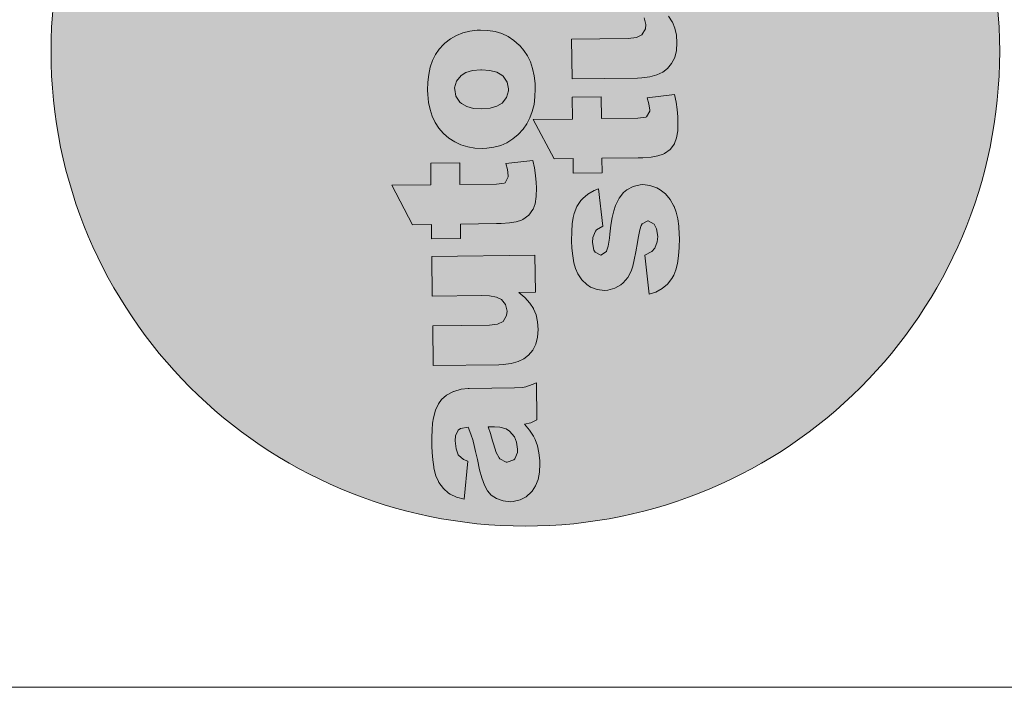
# Model space of a CAD drawing. Header units: millimetres. Extents: x -115268 to 140687, y -37779 to 24471.
# Tile 15 of 256: x -19152 to -17398, y -27905 to -26716. Entities that reach past the tile are written whole.
import ezdxf

# ---------------------------------------------------------------- set-up
doc = ezdxf.new("R2010")
doc.units = ezdxf.units.MM
doc.layers.get('0').update_dxf_attribs({"lineweight": 9})
doc.layers.add('A_RAMKA', color=7, linetype='Continuous', lineweight=9)

msp = doc.modelspace()

# ---------------------------------------------------------------- hatches: boundary and pattern name
at = {"true_color": 0x000000}
h = msp.add_hatch(color=18, dxfattribs=at)
h.dxf.hatch_style = 1
h.paths.add_polyline_path([(-19096.47792, -26773.01652, 1), (-17406.27734, -26773.01652, 1)])
at = {"true_color": 0xffffff}
h = msp.add_hatch(color=7, dxfattribs=at)
h.dxf.hatch_style = 1
h.paths.add_polyline_path([(-18351.58541, -27372.84613), (-18353.45911, -27372.86895), (-18365.875, -27374.55341), (-18378.94526, -27378.46054), (-18379.45419, -27378.6371), (-18391.64373, -27384.91857), (-18400.74647, -27392.86606), (-18406.2763, -27400.42932), (-18411.75841, -27411.91031), (-18415.17574, -27425.06978), (-18416.5926, -27434.62728), (-18417.46733, -27446.73361), (-18417.98065, -27460.53915), (-18417.96429, -27475.8715), (-18417.65704, -27487.11163), (-18416.47529, -27500.21508), (-18414.62257, -27512.45855), (-18414.25285, -27514.83911), (-18410.68017, -27528.42453), (-18405.95247, -27538.92938), (-18405.25453, -27540.28377), (-18397.28422, -27551.26021), (-18388.32716, -27559.32849), (-18385.23621, -27561.33518), (-18374.10211, -27566.31043), (-18360.25716, -27570.06014), (-18354.09277, -27502.69223), (-18361.62698, -27499.54711), (-18370.80366, -27491.6467), (-18374.80281, -27480.79743), (-18376.3439, -27466.1651), (-18375.76835, -27457.46965), (-18371.29166, -27447.36379), (-18366.90025, -27444.2438), (-18353.20005, -27441.67394), (-18348.37531, -27454.58062), (-18344.65304, -27466.4606), (-18344.65096, -27466.63094), (-18342.51358, -27474.27118), (-18339.99403, -27485.314), (-18336.58131, -27499.75318), (-18332.78436, -27517.76527), (-18329.20338, -27532.03204), (-18324.2763, -27544.91951), (-18318.699, -27555.24365), (-18312.13287, -27562.82996), (-18302.68554, -27569.18865), (-18291.05081, -27573.30599), (-18277.57556, -27574.67514), (-18272.81029, -27574.27638), (-18260.74753, -27571.57405), (-18249.91446, -27565.82019), (-18240.31108, -27557.01479), (-18239.13532, -27555.63758), (-18233.11731, -27546.1944), (-18228.82547, -27534.89827), (-18226.25775, -27521.91951), (-18225.58654, -27507.08988), (-18225.82949, -27501.13018), (-18227.18572, -27487.68813), (-18229.89427, -27475.11435), (-18233.78066, -27463.74745), (-18236.92139, -27457.65268), (-18243.86554, -27447.00447), (-18253.19232, -27436.55564), (-18241.63849, -27434.02986), (-18230.80127, -27428.61667), (-18231.60407, -27362.6965), (-18239.05738, -27366.1945), (-18250.25602, -27369.90848), (-18256.20535, -27371.0031), (-18270.5053, -27371.8587)])
h.paths.add_polyline_path([(-18296.57208, -27441.6837), (-18285.28839, -27444.95351), (-18279.44717, -27448.97105), (-18270.97415, -27459.25993), (-18266.94439, -27468.41038), (-18265.08544, -27481.16486), (-18265.52177, -27487.30319), (-18270.1605, -27498.09247), (-18272.01138, -27499.98899), (-18283.54447, -27504.21812), (-18285.59058, -27504.07268), (-18296.73298, -27498.41608), (-18298.11641, -27496.72931), (-18303.17441, -27487.0803), (-18308.30501, -27471.46951), (-18309.73408, -27466.03534), (-18313.63499, -27453.47609), (-18317.70209, -27441.25958), (-18306.45989, -27441.12267)], flags=16)
h.paths.add_polyline_path([(-18291.10334, -27253.66452), (-18300.84821, -27258.42667), (-18315.47639, -27260.30843), (-18416.48585, -27261.53857), (-18415.62496, -27332.22816), (-18298.77422, -27330.8051), (-18290.94082, -27330.53934), (-18276.82365, -27328.6638), (-18264.42851, -27325.27597), (-18253.92781, -27320.2076), (-18245.4919, -27313.46076), (-18238.10082, -27304.85267), (-18232.78074, -27294.0551), (-18229.52338, -27281.74939), (-18228.50112, -27267.76729), (-18229.51254, -27254.66176), (-18232.22109, -27242.08798), (-18236.76984, -27231.10587), (-18243.55226, -27220.93078), (-18252.35766, -27211.3274), (-18263.20502, -27201.91925), (-18233.56649, -27201.5583), (-18234.36722, -27135.80847), (-18417.98982, -27138.04471), (-18417.13308, -27208.39362), (-18328.72851, -27207.31699), (-18315.43397, -27207.83653), (-18302.79589, -27210.40841), (-18293.88239, -27214.89962), (-18286.79488, -27223.33138), (-18283.92014, -27235.56241), (-18284.8488, -27243.23999)])
h.paths.add_polyline_path([(-18420.01447, -26971.79642), (-18419.54357, -27010.46277), (-18489.38148, -27011.31329), (-18452.41135, -27081.39276), (-18418.68475, -27080.98203), (-18418.36944, -27106.87315), (-18366.75752, -27106.2446), (-18367.07284, -27080.35347), (-18302.51536, -27079.56726), (-18294.33921, -27079.46769), (-18279.53239, -27078.26519), (-18267.4634, -27076.07387), (-18258.13017, -27073.06406), (-18255.92824, -27072.01508), (-18245.45659, -27064.562), (-18237.91385, -27054.4188), (-18237.5794, -27053.90364), (-18234.12265, -27043.98057), (-18232.06179, -27031.34871), (-18231.57129, -27015.66947), (-18232.02605, -27006.30512), (-18233.20366, -26993.54234), (-18235.06675, -26980.44718), (-18237.95601, -26967.0238), (-18286.43964, -26972.72511), (-18283.41531, -26983.2507), (-18281.52103, -26995.98198), (-18287.38952, -27006.63864), (-18289.08459, -27007.34073), (-18303.0335, -27009.04386), (-18367.93165, -27009.83422), (-18368.40255, -26971.16786)])
h.paths.add_polyline_path([(-18394.84476, -26758.3675), (-18397.03424, -26760.4385), (-18404.76599, -26769.05074), (-18411.46327, -26778.67256), (-18416.78542, -26789.29979), (-18420.73036, -26801.10279), (-18423.64291, -26813.74502), (-18425.35065, -26827.39475), (-18425.68326, -26842.0499), (-18425.4175, -26849.88329), (-18424.05712, -26863.66602), (-18421.17615, -26876.40805), (-18417.28354, -26888.28596), (-18412.03861, -26899.29559), (-18405.44344, -26909.26661), (-18396.86703, -26919.12191), (-18387.50649, -26927.27686), (-18377.20333, -26933.96585), (-18366.06509, -26939.28177), (-18354.09383, -26943.0543), (-18341.46197, -26945.11516), (-18327.99503, -26945.80296), (-18320.1637, -26945.36687), (-18307.40922, -26943.50792), (-18295.35268, -26940.29458), (-18284.16856, -26935.38825), (-18273.68654, -26928.78685), (-18264.07279, -26920.83314), (-18255.32939, -26911.35677), (-18248.80037, -26901.90737), (-18243.13755, -26891.27598), (-18239.0202, -26879.64125), (-18235.93524, -26867.16728), (-18234.22335, -26853.85822), (-18233.71625, -26839.54167), (-18234.17102, -26830.17732), (-18235.70174, -26816.39667), (-18238.41444, -26803.48222), (-18242.47739, -26791.60639), (-18247.72024, -26780.7671), (-18254.14301, -26770.96434), (-18261.91809, -26762.02986), (-18262.43532, -26761.52508), (-18271.90547, -26753.29269), (-18282.2107, -26746.43336), (-18293.34687, -26741.28778), (-18305.14572, -26737.68351), (-18317.94999, -26735.45439), (-18331.58519, -26734.93899), (-18337.03596, -26735.00538), (-18350.30352, -26736.70021), (-18362.70281, -26739.74736), (-18374.23175, -26744.31717), (-18384.88826, -26750.57997)])
h.paths.add_polyline_path([(-18374.95437, -26852.84632), (-18377.32018, -26840.43874), (-18377.35337, -26837.71336), (-18374.08978, -26825.91866), (-18366.03395, -26815.93958), (-18357.24284, -26810.38094), (-18345.36079, -26806.829), (-18330.00701, -26805.58209), (-18314.52783, -26806.62387), (-18302.39453, -26809.71297), (-18293.3024, -26814.88346), (-18290.72039, -26817.06671), (-18283.78039, -26827.37425), (-18281.41458, -26839.78184), (-18281.37517, -26843.01823), (-18284.80702, -26854.98534), (-18292.86493, -26864.79409), (-18301.99463, -26870.5272), (-18314.0491, -26873.91088), (-18329.02418, -26875.28579), (-18343.68763, -26874.27183), (-18355.82092, -26871.18273), (-18365.25788, -26865.67572), (-18368.01438, -26863.15387)], flags=16)
h.paths.add_polyline_path([(-18425.65693, -26508.48151), (-18424.85412, -26574.40168), (-18397.77064, -26574.07185), (-18406.03415, -26580.98695), (-18414.94788, -26590.4654), (-18421.47276, -26600.25547), (-18424.94195, -26609.15653), (-18427.51797, -26621.45393), (-18428.1954, -26635.77256), (-18427.55578, -26646.32719), (-18424.84722, -26658.90097), (-18420.27742, -26670.4299), (-18413.68017, -26680.57126), (-18405.04926, -26689.83604), (-18400.74728, -26693.36124), (-18391.3041, -26699.37925), (-18380.34449, -26704.01591), (-18368.03879, -26707.27328), (-18354.38491, -26709.32169), (-18339.55735, -26709.82256), (-18325.7684, -26708.97319), (-18312.33465, -26706.93561), (-18300.10984, -26703.54986), (-18289.09191, -26698.98627), (-18279.28501, -26692.90418), (-18272.70413, -26687.71319), (-18263.61591, -26678.57334), (-18256.58417, -26668.43637), (-18251.60477, -26657.64295), (-18248.68393, -26645.68206), (-18247.81542, -26633.06473), (-18248.79779, -26622.34391), (-18251.84494, -26609.94462), (-18256.9299, -26598.08123), (-18257.62577, -26596.89717), (-18264.7278, -26587.27305), (-18275.0683, -26577.51801), (-18236.91296, -26577.05334), (-18237.77592, -26506.19341)])
h.paths.add_polyline_path([(-18374.85914, -26622.85697), (-18377.64319, -26610.09804), (-18374.99582, -26597.64511), (-18367.28274, -26587.49984), (-18362.04795, -26583.68814), (-18350.85554, -26579.46315), (-18336.56595, -26577.75587), (-18329.067, -26578.00527), (-18316.25651, -26580.74541), (-18306.64922, -26586.25034), (-18299.0341, -26596.03857), (-18296.3297, -26608.27167), (-18298.56297, -26620.73527), (-18305.59678, -26630.7019), (-18309.48133, -26633.475), (-18320.50133, -26637.86825), (-18334.96125, -26639.5776), (-18345.52833, -26639.19521), (-18358.33675, -26636.62541), (-18367.59507, -26631.79767)], flags=16)
h.paths.add_polyline_path([(-18304.91148, -26393.20945), (-18318.88321, -26393.03888), (-18334.05767, -26392.03115), (-18346.85986, -26389.97236), (-18357.2898, -26386.86251), (-18365.34332, -26383.04227), (-18365.5178, -26382.70368), (-18373.97423, -26373.7775), (-18377.01723, -26361.71888), (-18376.24023, -26355.5764), (-18371.97744, -26341.89555), (-18422.49219, -26320.70446), (-18426.96888, -26330.81031), (-18430.56485, -26343.29051), (-18431.61614, -26354.8879), (-18431.60577, -26355.73958), (-18429.57234, -26368.83266), (-18424.15915, -26379.66988), (-18420.01299, -26384.38951), (-18410.21047, -26391.93641), (-18396.83503, -26399.09906), (-18426.98457, -26399.46624), (-18426.18176, -26465.38641), (-18242.55916, -26463.15017), (-18243.42005, -26392.46058)])
h.paths.add_polyline_path([(-18366.91341, -26114.23075), (-18368.78711, -26114.25357), (-18381.20507, -26115.76769), (-18394.27533, -26119.67483), (-18394.78427, -26119.85138), (-18406.97381, -26126.13285), (-18416.07654, -26134.08035), (-18421.6043, -26141.81394), (-18427.08848, -26153.12459), (-18430.50581, -26166.28406), (-18431.92267, -26175.84156), (-18432.79533, -26188.11823), (-18433.31072, -26201.75344), (-18433.29436, -26217.08578), (-18432.98711, -26228.32591), (-18431.80536, -26241.42936), (-18429.95264, -26253.67283), (-18429.58085, -26256.22373), (-18426.00817, -26269.80915), (-18421.28047, -26280.314), (-18420.5846, -26281.49805), (-18412.61429, -26292.47449), (-18403.65516, -26300.7131), (-18400.56628, -26302.54946), (-18389.43011, -26307.69505), (-18375.58723, -26311.27442), (-18369.42076, -26244.07684), (-18376.95705, -26240.76139), (-18386.13041, -26233.03997), (-18390.13288, -26222.01171), (-18391.6719, -26207.54972), (-18391.09842, -26198.68393), (-18386.62173, -26188.57807), (-18382.23033, -26185.45808), (-18368.46978, -26183.04965), (-18363.70538, -26195.7949), (-18359.98104, -26207.84522), (-18359.97896, -26208.01556), (-18357.84365, -26215.48546), (-18355.3241, -26226.52828), (-18351.90931, -26241.1378), (-18348.11443, -26258.97955), (-18344.53345, -26273.24632), (-18339.60638, -26286.1338), (-18334.02907, -26296.45793), (-18327.46294, -26304.04424), (-18318.01561, -26310.40293), (-18306.3788, -26314.69061), (-18292.90564, -26315.88942), (-18288.13829, -26315.661), (-18276.0776, -26312.78834), (-18265.24453, -26307.03447), (-18255.64115, -26298.22907), (-18254.4654, -26296.85186), (-18248.44738, -26287.40868), (-18244.15347, -26276.28288), (-18241.58782, -26263.13379), (-18240.91662, -26248.30416), (-18241.15956, -26242.34446), (-18242.51579, -26228.90241), (-18245.22227, -26216.49897), (-18249.10866, -26205.13207), (-18252.25147, -26198.86697), (-18259.19354, -26188.38909), (-18268.52239, -26177.76992), (-18256.96856, -26175.24415), (-18246.12927, -26170.00129), (-18246.93415, -26103.91078), (-18254.38746, -26107.40879), (-18265.58609, -26111.12276), (-18271.53542, -26112.21739), (-18285.8333, -26113.24332)])
h.paths.add_polyline_path([(-18333.03009, -26182.6442), (-18321.78789, -26182.50729), (-18311.90008, -26183.06832), (-18300.61639, -26186.33813), (-18294.77724, -26190.18534), (-18286.30422, -26200.47421), (-18282.27446, -26209.62466), (-18280.41552, -26222.37914), (-18280.84977, -26228.68781), (-18285.49058, -26239.30675), (-18287.34146, -26241.20327), (-18298.87454, -26245.4324), (-18300.92065, -26245.28696), (-18312.06305, -26239.63036), (-18313.44441, -26238.11393), (-18318.50448, -26228.29458), (-18323.63508, -26212.68379), (-18325.06416, -26207.24962), (-18328.96506, -26194.69037)], flags=16)
h.paths.add_polyline_path([(-18432.32624, -25960.85011), (-18431.91757, -25994.40637), (-18436.34632, -25994.46031), (-18448.1099, -25993.75176), (-18458.81191, -25987.75691), (-18461.63262, -25974.49522), (-18461.3687, -25968.18863), (-18459.83752, -25954.02996, 0.0136846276), (-18504.33026, -25966.66085), (-18505.36343, -25978.77575), (-18505.90164, -25990.53726), (-18506.11992, -26000.59125), (-18505.46578, -26012.33824), (-18503.60268, -26025.43339), (-18500.41216, -26035.61623), (-18494.84315, -26045.25902), (-18486.3888, -26054.01487), (-18477.29459, -26059.35569), (-18464.13305, -26062.94336), (-18451.84809, -26064.49736), (-18439.40524, -26065.02727), (-18431.05876, -26064.92562), (-18430.73722, -26091.32776), (-18379.1253, -26090.69921), (-18379.44684, -26064.29707), (-18247.43616, -26062.68938), (-18248.29498, -25992.17013), (-18380.30566, -25993.77782), (-18380.71432, -25960.22155)])
h.paths.add_polyline_path([(-18159.88119, -26061.79346), (-18166.40814, -26071.4132), (-18171.73029, -26082.04044), (-18175.84764, -26093.67517), (-18178.76019, -26106.3174), (-18180.2976, -26119.96505), (-18180.80054, -26134.62228), (-18180.53478, -26142.45568), (-18179.00406, -26156.23633), (-18176.29136, -26169.15077), (-18172.22841, -26181.02661), (-18166.98556, -26191.8659), (-18160.39038, -26201.83692), (-18151.88204, -26211.79774), (-18142.45344, -26219.84717), (-18132.1482, -26226.70649), (-18121.00996, -26232.02242), (-18109.21111, -26235.62668), (-18096.40684, -26237.85581), (-18082.94197, -26238.37327), (-18075.10857, -26238.10751), (-18062.35409, -26236.24857), (-18050.29962, -26232.86489), (-18039.11551, -26227.95856), (-18028.63141, -26221.5275), (-18019.18799, -26213.57586), (-18010.44667, -26203.92915), (-18003.74731, -26194.47767), (-17998.25483, -26183.84836), (-17993.96507, -26172.38189), (-17990.88011, -26159.90792), (-17989.17029, -26146.42853), (-17988.83353, -26132.11405), (-17989.11589, -26122.91796), (-17990.64661, -26109.13731), (-17993.52965, -26096.22494), (-17997.5926, -26084.34911), (-18002.66511, -26073.50774), (-18009.26029, -26063.53672), (-18016.86296, -26054.77051), (-18017.38019, -26054.26572), (-18026.85241, -26045.863), (-18037.15557, -26039.17401), (-18048.29174, -26034.02842), (-18060.263, -26030.25589), (-18073.06519, -26028.1971), (-18086.53214, -26027.5093), (-18091.98083, -26027.74602), (-18105.25047, -26029.27052), (-18117.64976, -26032.31767), (-18129.17662, -26037.05781), (-18139.83313, -26043.32061), (-18149.7917, -26050.9378), (-18152.14944, -26053.18122)])
h.paths.add_polyline_path([(-18132.43746, -26133.01112), (-18132.29824, -26130.454), (-18129.03672, -26118.48897), (-18120.98089, -26108.50988), (-18112.35805, -26103.12366), (-18100.30565, -26099.56965), (-18085.08032, -26098.15782), (-18069.47477, -26099.19418), (-18057.34148, -26102.28328), (-18048.24934, -26107.45376), (-18045.66525, -26109.80736), (-18038.72733, -26119.94456), (-18036.36153, -26132.35215), (-18036.49038, -26135.76095), (-18039.75397, -26147.55565), (-18047.81187, -26157.36439), (-18047.80979, -26157.53473), (-18057.11191, -26163.09959), (-18069.16431, -26166.6536), (-18083.97112, -26167.85609), (-18098.6325, -26167.01248), (-18110.76787, -26163.75303), (-18120.20482, -26158.24603), (-18123.13166, -26155.72625), (-18129.90132, -26145.41663)], flags=16)
h.paths.add_polyline_path([(-18174.82242, -26275.77926), (-18173.96568, -26346.12818), (-17990.34308, -26343.89194), (-17991.19983, -26273.54302)])
h.paths.add_polyline_path([(-18243.42005, -26392.46058), (-18242.55916, -26463.15017), (-18154.32493, -26462.07561), (-18157.01712, -26464.83419), (-18165.07087, -26474.98361), (-18170.89573, -26486.29841), (-18172.3769, -26490.57549), (-18175.29359, -26502.87705), (-18176.15173, -26516.34607), (-18175.15069, -26528.59991), (-18172.10561, -26540.82887), (-18167.19928, -26552.01298), (-18160.25929, -26562.32052), (-18151.2877, -26571.58115), (-18143.54996, -26577.44957), (-18133.42958, -26583.11862), (-18122.30379, -26587.41253), (-18109.82982, -26590.49748), (-18096.00975, -26592.20315), (-18081.01186, -26592.70195), (-18071.30683, -26592.24303), (-18057.86893, -26590.54613), (-18045.29723, -26587.66724), (-18033.4214, -26583.60429), (-18022.24143, -26578.35729), (-18011.92766, -26571.9283), (-18008.72032, -26569.50418), (-17999.79621, -26560.87741), (-17992.76033, -26551.08111), (-17987.783, -26540.11735), (-17985.03664, -26527.81787), (-17984.1785, -26514.34885), (-17984.80568, -26504.81624), (-17987.51423, -26492.24246), (-17992.42679, -26480.54734), (-17996.24472, -26474.80154), (-18004.70529, -26465.53469), (-18016.06989, -26455.62176), (-17988.9864, -26455.29192), (-17989.78921, -26389.37175)])
h.paths.add_polyline_path([(-18095.88503, -26462.55644), (-18081.2527, -26461.01535), (-18068.4671, -26461.71144), (-18055.99728, -26464.45573), (-18046.59617, -26469.7015), (-18038.60454, -26479.74682), (-18035.90013, -26491.97992), (-18038.31827, -26503.25324), (-18046.20376, -26513.23025), (-18052.45849, -26517.22474), (-18063.9978, -26520.94286), (-18078.97288, -26522.31777), (-18091.58607, -26521.78993), (-18104.22622, -26519.04772), (-18113.31213, -26514.38825), (-18120.74239, -26505.79029), (-18123.91272, -26493.39613), (-18121.04734, -26480.75085), (-18113.50459, -26470.60765), (-18107.42227, -26466.4449)], flags=16)
h.paths.add_polyline_path([(-18170.53664, -26627.69419), (-18169.6799, -26698.0431), (-18081.44566, -26696.96855), (-18067.98079, -26697.48601), (-18055.34479, -26699.88755), (-18046.43129, -26704.37876), (-18039.51411, -26712.8126), (-18036.63937, -26725.04363), (-18037.39563, -26732.88947), (-18043.57361, -26743.18641), (-18043.74394, -26743.18848), (-18053.39503, -26748.07614), (-18068.02529, -26749.78757), (-18169.03475, -26751.01771), (-18168.17386, -26821.7073), (-18051.32312, -26820.28424), (-18043.66005, -26820.02056), (-18029.37254, -26818.14294), (-18017.14774, -26814.75719), (-18006.64704, -26809.68882), (-17998.03872, -26803.11024), (-17990.82005, -26794.33389), (-17985.32964, -26783.53424), (-17982.07227, -26771.22853), (-17981.21828, -26757.41884), (-17982.06144, -26744.1409), (-17984.94033, -26731.5692), (-17989.3315, -26720.71954), (-17989.68047, -26720.04234), (-17996.27149, -26710.41199), (-18004.90448, -26700.97688), (-18015.92425, -26691.40047), (-17986.11539, -26691.03745), (-17986.91404, -26625.45795)])
h.paths.add_polyline_path([(-18115.86102, -26892.6221), (-18116.33191, -26853.95574), (-18167.7735, -26854.58222), (-18167.3026, -26893.24858), (-18237.31084, -26894.10117), (-18200.17038, -26964.17857), (-18166.44378, -26963.76783), (-18166.12847, -26989.65896), (-18114.68689, -26989.03248), (-18115.0022, -26963.14135), (-18050.27438, -26962.35307), (-18042.26857, -26962.25557), (-18027.29142, -26961.051), (-18015.22243, -26958.85968), (-18005.8892, -26955.84986), (-18003.68727, -26954.80088), (-17993.21562, -26947.3478), (-17985.707, -26937.2505), (-17982.04994, -26926.93879), (-17979.99115, -26914.13659), (-17979.50065, -26898.45735), (-17979.78508, -26889.09092), (-17980.96268, -26876.32814), (-17982.99404, -26863.4054), (-17985.71504, -26849.80961), (-18034.36901, -26855.51298), (-18031.17434, -26866.0365), (-18029.31605, -26878.5259), (-18035.31889, -26889.42652), (-18037.01395, -26890.12861), (-18050.79253, -26891.82966)])
h.paths.add_polyline_path([(-18070.53289, -27019.50057), (-18076.26625, -27024.34051), (-18084.32622, -27033.97892), (-18090.48346, -27045.97922), (-18090.81168, -27047.00539), (-18093.93191, -27056.58364), (-18096.68449, -27068.37212), (-18098.8991, -27082.36874), (-18100.91847, -27098.40732), (-18101.68718, -27105.23115), (-18104.06589, -27119.74086), (-18106.86041, -27129.04354), (-18116.82061, -27135.56946), (-18127.27751, -27130.24524), (-18129.36718, -27126.52273), (-18131.74751, -27112.92279), (-18131.00163, -27104.22526), (-18126.37119, -27092.75464), (-18124.6948, -27090.51953), (-18113.52935, -27084.08017), (-18120.81531, -27017.38714), (-18128.61137, -27020.71896), (-18140.11542, -27027.3328), (-18149.2223, -27034.93962), (-18152.41721, -27038.38576), (-18159.44272, -27049.03374), (-18164.40345, -27061.36019), (-18166.1921, -27068.3668), (-18167.92681, -27079.80216), (-18168.7808, -27093.61185), (-18168.92233, -27109.96829), (-18168.41985, -27123.25038), (-18167.05946, -27137.0331), (-18164.86814, -27149.10209), (-18161.84588, -27159.45734), (-18157.64164, -27168.94639), (-18150.52716, -27179.59253), (-18141.90455, -27188.17596), (-18135.20542, -27192.69414), (-18123.56861, -27196.98183), (-18110.43404, -27198.35512), (-18104.30608, -27197.93977), (-18092.0792, -27194.72436), (-18081.0841, -27188.28707), (-18077.20785, -27184.83263), (-18068.63686, -27175.188), (-18062.812, -27163.8732), (-18060.19034, -27155.32319), (-18057.43154, -27144.04572), (-18054.708, -27129.87254), (-18051.67697, -27112.96982), (-18050.40556, -27105.45843), (-18047.5179, -27090.77216), (-18044.89002, -27082.73316), (-18043.38811, -27080.15945), (-18032.88624, -27074.3931), (-18021.91951, -27080.40908), (-18017.55945, -27088.7037), (-18015.51979, -27102.30779), (-18016.25323, -27112.02733), (-18020.71748, -27123.15521), (-18026.26805, -27129.0151), (-18038.28517, -27135.46483), (-18030.96187, -27205.22391), (-18018.91363, -27201.32922), (-18007.74404, -27195.23054), (-17998.30062, -27187.2789), (-17990.41513, -27177.30189), (-17987.08101, -27171.29863), (-17983.28152, -27161.54174), (-17980.35237, -27150.2622), (-17978.29773, -27137.11934), (-17977.11759, -27122.11314), (-17976.97814, -27105.58637), (-17977.06112, -27098.77291), (-17978.0912, -27084.13436), (-17979.95429, -27071.0392), (-17982.82281, -27059.31918), (-17986.35193, -27049.31083), (-17986.7009, -27048.63363), (-17993.49338, -27036.45031), (-18001.44917, -27026.66623), (-18010.90894, -27019.28552), (-18017.42529, -27015.78729), (-18029.57311, -27011.50583), (-18041.85599, -27010.12216), (-18046.7916, -27010.52299), (-18059.19296, -27013.39981)])

# ---------------------------------------------------------------- linework, layer by layer
at = {"color": 7, "lineweight": 0}
for p, q in [((-18039.51411, -26712.8126), (-18036.63937, -26725.04363)), ((-17989.68047, -26720.04234), (-17996.27149, -26710.41199)), ((-18037.39563, -26732.88947), (-18043.57361, -26743.18641)), ((-18036.63937, -26725.04363), (-18037.39563, -26732.88947)), ((-17989.3315, -26720.71954), (-17989.68047, -26720.04234)), ((-17984.94033, -26731.5692), (-17989.3315, -26720.71954)), ((-17982.06144, -26744.1409), (-17984.94033, -26731.5692)), ((-18384.88826, -26750.57997), (-18394.84476, -26758.3675)), ((-18374.23175, -26744.31717), (-18384.88826, -26750.57997)), ((-18362.70281, -26739.74736), (-18374.23175, -26744.31717)), ((-18350.30352, -26736.70021), (-18362.70281, -26739.74736)), ((-18337.03596, -26735.00538), (-18350.30352, -26736.70021)), ((-18331.58519, -26734.93899), (-18337.03596, -26735.00538)), ((-18317.94999, -26735.45439), (-18331.58519, -26734.93899)), ((-18305.14572, -26737.68351), (-18317.94999, -26735.45439)), ((-18293.34687, -26741.28778), (-18305.14572, -26737.68351)), ((-18282.2107, -26746.43336), (-18293.34687, -26741.28778)), ((-18271.90547, -26753.29269), (-18282.2107, -26746.43336)), ((-18068.02529, -26749.78757), (-18169.03475, -26751.01771)), ((-18169.03475, -26751.01771), (-18168.17386, -26821.7073)), ((-18053.39503, -26748.07614), (-18068.02529, -26749.78757)), ((-18043.74394, -26743.18848), (-18053.39503, -26748.07614)), ((-18043.57361, -26743.18641), (-18043.74394, -26743.18848)), ((-17981.21828, -26757.41884), (-17982.06144, -26744.1409)), ((-18397.03424, -26760.4385), (-18404.76599, -26769.05074)), ((-18394.84476, -26758.3675), (-18397.03424, -26760.4385)), ((-18262.43532, -26761.52508), (-18271.90547, -26753.29269)), ((-18261.91809, -26762.02986), (-18262.43532, -26761.52508)), ((-18254.14301, -26770.96434), (-18261.91809, -26762.02986)), ((-17982.07227, -26771.22853), (-17981.21828, -26757.41884)), ((-18411.46327, -26778.67256), (-18416.78542, -26789.29979)), ((-18404.76599, -26769.05074), (-18411.46327, -26778.67256)), ((-18247.72024, -26780.7671), (-18254.14301, -26770.96434)), ((-18242.47739, -26791.60639), (-18247.72024, -26780.7671)), ((-17990.82005, -26794.33389), (-17985.32964, -26783.53424)), ((-17985.32964, -26783.53424), (-17982.07227, -26771.22853)), ((-18420.73036, -26801.10279), (-18423.64291, -26813.74502)), ((-18416.78542, -26789.29979), (-18420.73036, -26801.10279)), ((-18238.41444, -26803.48222), (-18242.47739, -26791.60639)), ((-18235.70174, -26816.39667), (-18238.41444, -26803.48222)), ((-18006.64704, -26809.68882), (-17998.03872, -26803.11024)), ((-17998.03872, -26803.11024), (-17990.82005, -26794.33389)), ((-18423.64291, -26813.74502), (-18425.35065, -26827.39475)), ((-18374.08978, -26825.91866), (-18366.03395, -26815.93958)), ((-18366.03395, -26815.93958), (-18357.24284, -26810.38094)), ((-18357.24284, -26810.38094), (-18345.36079, -26806.829)), ((-18345.36079, -26806.829), (-18330.55397, -26805.62651)), ((-18330.55397, -26805.62651), (-18329.53195, -26805.61406)), ((-18329.53195, -26805.61406), (-18314.52783, -26806.62387)), ((-18314.52783, -26806.62387), (-18302.39453, -26809.71297)), ((-18302.39453, -26809.71297), (-18293.3024, -26814.88346)), ((-18293.3024, -26814.88346), (-18290.72039, -26817.06671)), ((-18290.72039, -26817.06671), (-18283.78039, -26827.37425)), ((-18234.17102, -26830.17732), (-18235.70174, -26816.39667)), ((-18168.17386, -26821.7073), (-18051.32312, -26820.28424)), ((-18051.32312, -26820.28424), (-18043.66005, -26820.02056)), ((-18043.66005, -26820.02056), (-18029.37254, -26818.14294)), ((-18029.37254, -26818.14294), (-18017.14774, -26814.75719)), ((-18017.14774, -26814.75719), (-18006.64704, -26809.68882)), ((-18425.35065, -26827.39475), (-18425.68326, -26842.0499)), ((-18377.35337, -26837.71336), (-18374.08978, -26825.91866)), ((-18377.32018, -26840.43874), (-18377.35337, -26837.71336)), ((-18283.78039, -26827.37425), (-18281.41458, -26839.78184)), ((-18233.71625, -26839.54167), (-18234.17102, -26830.17732)), ((-18425.68326, -26842.0499), (-18425.4175, -26849.88329)), ((-18425.4175, -26849.88329), (-18424.05712, -26863.66602)), ((-18374.95437, -26852.84632), (-18377.32018, -26840.43874)), ((-18368.01438, -26863.15387), (-18374.95437, -26852.84632)), ((-18284.80702, -26854.98534), (-18292.86493, -26864.79409)), ((-18281.37517, -26843.01823), (-18284.80702, -26854.98534)), ((-18281.41458, -26839.78184), (-18281.37517, -26843.01823)), ((-18235.93524, -26867.16728), (-18234.22335, -26853.85822)), ((-18234.22335, -26853.85822), (-18233.71625, -26839.54167)), ((-18116.33191, -26853.95574), (-18167.7735, -26854.58222)), ((-18167.7735, -26854.58222), (-18167.3026, -26893.24858)), ((-18115.86102, -26892.6221), (-18116.33191, -26853.95574)), ((-17985.71504, -26849.80961), (-18034.36901, -26855.51298)), ((-18034.36901, -26855.51298), (-18031.17434, -26866.0365)), ((-17982.99404, -26863.4054), (-17985.71504, -26849.80961)), ((-18424.05712, -26863.66602), (-18421.17615, -26876.40805)), ((-18365.25788, -26865.67572), (-18368.01438, -26863.15387)), ((-18355.82092, -26871.18273), (-18365.25788, -26865.67572)), ((-18343.68763, -26874.27183), (-18355.82092, -26871.18273)), ((-18314.0491, -26873.91088), (-18329.02418, -26875.28579)), ((-18301.99463, -26870.5272), (-18314.0491, -26873.91088)), ((-18292.86493, -26864.79409), (-18301.99463, -26870.5272)), ((-18292.86493, -26864.79409), (-18292.86493, -26864.79409)), ((-18239.0202, -26879.64125), (-18235.93524, -26867.16728)), ((-18031.17434, -26866.0365), (-18029.5044, -26877.26003)), ((-17980.96268, -26876.32814), (-17982.99404, -26863.4054)), ((-18421.17615, -26876.40805), (-18417.28354, -26888.28596)), ((-18417.28354, -26888.28596), (-18412.03861, -26899.29559)), ((-18329.02418, -26875.28579), (-18343.68763, -26874.27183)), ((-18248.80037, -26901.90737), (-18243.13755, -26891.27598)), ((-18243.13755, -26891.27598), (-18239.0202, -26879.64125)), ((-18037.01395, -26890.12861), (-18050.79253, -26891.82966)), ((-18035.31889, -26889.42652), (-18037.01395, -26890.12861)), ((-18029.65191, -26879.1358), (-18035.31889, -26889.42652)), ((-18029.5044, -26877.26003), (-18029.65191, -26879.1358)), ((-17979.78508, -26889.09092), (-17980.96268, -26876.32814)), ((-17979.50065, -26898.45735), (-17979.78508, -26889.09092)), ((-18412.03861, -26899.29559), (-18405.44344, -26909.26661)), ((-18405.44344, -26909.26661), (-18397.66836, -26918.20109)), ((-18255.32939, -26911.35677), (-18248.80037, -26901.90737)), ((-18167.3026, -26893.24858), (-18237.31084, -26894.10117)), ((-18237.31084, -26894.10117), (-18200.17038, -26964.17857)), ((-18050.79253, -26891.82966), (-18115.86102, -26892.6221)), ((-17979.99115, -26914.13659), (-17979.50065, -26898.45735)), ((-18397.66836, -26918.20109), (-18397.14905, -26918.87621)), ((-18397.14905, -26918.87621), (-18387.50649, -26927.27686)), ((-18273.68654, -26928.78685), (-18264.07279, -26920.83314)), ((-18264.07279, -26920.83314), (-18255.32939, -26911.35677)), ((-17982.04994, -26926.93879), (-17979.99115, -26914.13659)), ((-18387.50649, -26927.27686), (-18377.20333, -26933.96585)), ((-18377.20333, -26933.96585), (-18366.06509, -26939.28177)), ((-18366.06509, -26939.28177), (-18354.09383, -26943.0543)), ((-18354.09383, -26943.0543), (-18341.46197, -26945.11516)), ((-18320.1637, -26945.36687), (-18307.40922, -26943.50792)), ((-18307.40922, -26943.50792), (-18295.35268, -26940.29458)), ((-18295.35268, -26940.29458), (-18284.16856, -26935.38825)), ((-18284.16856, -26935.38825), (-18273.68654, -26928.78685)), ((-17993.21562, -26947.3478), (-17985.67287, -26937.20461)), ((-17985.67287, -26937.20461), (-17985.50876, -26936.69152)), ((-17985.50876, -26936.69152), (-17982.04994, -26926.93879)), ((-18341.46197, -26945.11516), (-18327.99503, -26945.80296)), ((-18327.99503, -26945.80296), (-18320.1637, -26945.36687)), ((-18042.26857, -26962.25557), (-18027.29142, -26961.051)), ((-18027.29142, -26961.051), (-18015.22243, -26958.85968)), ((-18015.22243, -26958.85968), (-18005.8892, -26955.84986)), ((-18005.8892, -26955.84986), (-18003.68727, -26954.80088)), ((-18003.68727, -26954.80088), (-17993.21562, -26947.3478)), ((-18368.40255, -26971.16786), (-18420.01447, -26971.79642)), ((-18420.01447, -26971.79642), (-18419.54357, -27010.46277)), ((-18367.93165, -27009.83422), (-18368.40255, -26971.16786)), ((-18237.95601, -26967.0238), (-18286.43964, -26972.72511)), ((-18286.43964, -26972.72511), (-18283.41531, -26983.2507)), ((-18235.06675, -26980.44718), (-18237.95601, -26967.0238)), ((-18200.17038, -26964.17857), (-18166.44378, -26963.76783)), ((-18166.44378, -26963.76783), (-18166.12847, -26989.65896)), ((-18115.0022, -26963.14135), (-18050.27438, -26962.35307)), ((-18114.68689, -26989.03248), (-18115.0022, -26963.14135)), ((-18050.27438, -26962.35307), (-18042.26857, -26962.25557)), ((-18281.72255, -26996.34793), (-18287.38952, -27006.63864)), ((-18283.41531, -26983.2507), (-18281.74537, -26994.47423)), ((-18281.74537, -26994.47423), (-18281.72255, -26996.34793)), ((-18233.20366, -26993.54234), (-18235.06675, -26980.44718)), ((-18232.02605, -27006.30512), (-18233.20366, -26993.54234)), ((-18166.12847, -26989.65896), (-18114.68689, -26989.03248)), ((-18419.54357, -27010.46277), (-18489.38148, -27011.31329)), ((-18489.38148, -27011.31329), (-18452.41135, -27081.39276)), ((-18303.0335, -27009.04386), (-18367.93165, -27009.83422)), ((-18289.08459, -27007.34073), (-18303.0335, -27009.04386)), ((-18287.38952, -27006.63864), (-18289.08459, -27007.34073)), ((-18231.57129, -27015.66947), (-18232.02605, -27006.30512)), ((-18059.19296, -27013.39981), (-18070.53289, -27019.50057)), ((-18046.7916, -27010.52299), (-18059.19296, -27013.39981)), ((-18041.85599, -27010.12216), (-18046.7916, -27010.52299)), ((-18029.57311, -27011.50583), (-18041.85599, -27010.12216)), ((-18017.42529, -27015.78729), (-18029.57311, -27011.50583)), ((-18234.12265, -27043.98057), (-18232.06179, -27031.34871)), ((-18232.06179, -27031.34871), (-18231.57129, -27015.66947)), ((-18140.11542, -27027.3328), (-18149.2223, -27034.93962)), ((-18128.61137, -27020.71896), (-18140.11542, -27027.3328)), ((-18120.81531, -27017.38714), (-18128.61137, -27020.71896)), ((-18113.52935, -27084.08017), (-18120.81531, -27017.38714)), ((-18076.26625, -27024.34051), (-18084.32622, -27033.97892)), ((-18070.53289, -27019.50057), (-18076.26625, -27024.34051)), ((-18010.90894, -27019.28552), (-18017.42529, -27015.78729)), ((-18001.44917, -27026.66623), (-18010.90894, -27019.28552)), ((-17993.49338, -27036.45031), (-18001.44917, -27026.66623)), ((-18237.5794, -27053.90364), (-18234.12265, -27043.98057)), ((-18159.44272, -27049.03374), (-18164.40345, -27061.36019)), ((-18152.41721, -27038.38576), (-18159.44272, -27049.03374)), ((-18149.2223, -27034.93962), (-18152.41721, -27038.38576)), ((-18090.81168, -27047.00539), (-18093.93191, -27056.58364)), ((-18090.48346, -27045.97922), (-18090.81168, -27047.00539)), ((-18084.32622, -27033.97892), (-18090.48346, -27045.97922)), ((-17986.7009, -27048.63363), (-17993.49338, -27036.45031)), ((-17986.35193, -27049.31083), (-17986.7009, -27048.63363)), ((-17982.82281, -27059.31918), (-17986.35193, -27049.31083)), ((-18255.92824, -27072.01508), (-18245.45659, -27064.562)), ((-18245.45659, -27064.562), (-18237.91385, -27054.4188)), ((-18237.91385, -27054.4188), (-18237.5794, -27053.90364)), ((-18164.40345, -27061.36019), (-18166.1921, -27068.3668)), ((-18093.93191, -27056.58364), (-18096.68449, -27068.37212)), ((-17979.95429, -27071.0392), (-17982.82281, -27059.31918)), ((-18452.41135, -27081.39276), (-18418.68475, -27080.98203)), ((-18418.68475, -27080.98203), (-18418.36944, -27106.87315)), ((-18367.07284, -27080.35347), (-18302.51536, -27079.56726)), ((-18366.75752, -27106.2446), (-18367.07284, -27080.35347)), ((-18302.51536, -27079.56726), (-18294.33921, -27079.46769)), ((-18294.33921, -27079.46769), (-18279.53239, -27078.26519)), ((-18279.53239, -27078.26519), (-18267.4634, -27076.07387)), ((-18267.4634, -27076.07387), (-18258.13017, -27073.06406)), ((-18258.13017, -27073.06406), (-18255.92824, -27072.01508)), ((-18167.92681, -27079.80216), (-18168.7808, -27093.61185)), ((-18166.1921, -27068.3668), (-18167.92681, -27079.80216)), ((-18124.6948, -27090.51953), (-18113.52935, -27084.08017)), ((-18098.8991, -27082.36874), (-18100.91847, -27098.40732)), ((-18096.68449, -27068.37212), (-18098.8991, -27082.36874)), ((-18047.5179, -27090.77216), (-18044.89002, -27082.73316)), ((-18044.89002, -27082.73316), (-18043.38811, -27080.15945)), ((-18043.38811, -27080.15945), (-18033.23431, -27074.58422)), ((-18033.23431, -27074.58422), (-18032.55297, -27074.57592)), ((-18032.55297, -27074.57592), (-18021.91951, -27080.40908)), ((-18021.91951, -27080.40908), (-18017.55945, -27088.7037)), ((-17978.0912, -27084.13436), (-17979.95429, -27071.0392)), ((-17977.06112, -27098.77291), (-17978.0912, -27084.13436)), ((-18168.7808, -27093.61185), (-18168.92233, -27109.96829)), ((-18131.00163, -27104.22526), (-18126.37119, -27092.75464)), ((-18126.37119, -27092.75464), (-18124.6948, -27090.51953)), ((-18100.91847, -27098.40732), (-18101.68718, -27105.23115)), ((-18050.40556, -27105.45843), (-18047.5179, -27090.77216)), ((-18017.55945, -27088.7037), (-18015.51979, -27102.30779)), ((-17976.97814, -27105.58637), (-17977.06112, -27098.77291)), ((-18418.36944, -27106.87315), (-18366.75752, -27106.2446)), ((-18168.92233, -27109.96829), (-18168.41985, -27123.25038)), ((-18131.74751, -27112.92279), (-18131.00163, -27104.22526)), ((-18129.36718, -27126.52273), (-18131.74751, -27112.92279)), ((-18104.06589, -27119.74086), (-18106.68548, -27128.4612)), ((-18101.68718, -27105.23115), (-18104.06589, -27119.74086)), ((-18054.708, -27129.87254), (-18051.67697, -27112.96982)), ((-18051.67697, -27112.96982), (-18050.40556, -27105.45843)), ((-18016.25323, -27112.02733), (-18020.71748, -27123.15521)), ((-18015.51979, -27102.30779), (-18016.25323, -27112.02733)), ((-17977.11759, -27122.11314), (-17976.97814, -27105.58637)), ((-18234.36722, -27135.80847), (-18417.98982, -27138.04471)), ((-18233.56649, -27201.5583), (-18234.36722, -27135.80847)), ((-18168.41985, -27123.25038), (-18167.05946, -27137.0331)), ((-18167.05946, -27137.0331), (-18164.86814, -27149.10209)), ((-18127.27751, -27130.24524), (-18129.36718, -27126.52273)), ((-18116.82061, -27135.56946), (-18127.27751, -27130.24524)), ((-18107.01785, -27129.1467), (-18116.82061, -27135.56946)), ((-18106.68548, -27128.4612), (-18107.01785, -27129.1467)), ((-18057.43154, -27144.04572), (-18054.708, -27129.87254)), ((-18026.26805, -27129.0151), (-18038.28517, -27135.46483)), ((-18038.28517, -27135.46483), (-18030.96187, -27205.22391)), ((-18020.71748, -27123.15521), (-18026.26805, -27129.0151)), ((-17980.35237, -27150.2622), (-17978.29773, -27137.11934)), ((-17978.29773, -27137.11934), (-17977.11759, -27122.11314)), ((-18417.98982, -27138.04471), (-18417.13308, -27208.39362)), ((-18164.86814, -27149.10209), (-18161.84588, -27159.45734)), ((-18060.19034, -27155.32319), (-18057.43154, -27144.04572)), ((-17983.28152, -27161.54174), (-17980.35237, -27150.2622)), ((-18161.84588, -27159.45734), (-18157.64164, -27168.94639)), ((-18157.64164, -27168.94639), (-18150.52716, -27179.59253)), ((-18068.63686, -27175.188), (-18062.812, -27163.8732)), ((-18062.812, -27163.8732), (-18060.19034, -27155.32319)), ((-18062.812, -27163.8732), (-18062.812, -27163.8732)), ((-17990.41513, -27177.30189), (-17987.08101, -27171.29863)), ((-17987.08101, -27171.29863), (-17983.28152, -27161.54174)), ((-18150.52716, -27179.59253), (-18141.90455, -27188.17596)), ((-18141.90455, -27188.17596), (-18135.20542, -27192.69414)), ((-18092.0792, -27194.72436), (-18081.0841, -27188.28707)), ((-18081.0841, -27188.28707), (-18077.20785, -27184.83263)), ((-18077.20785, -27184.83263), (-18068.63686, -27175.188)), ((-18007.74404, -27195.23054), (-17998.30062, -27187.2789)), ((-17998.30062, -27187.2789), (-17990.41513, -27177.30189)), ((-18417.13308, -27208.39362), (-18328.72851, -27207.31699)), ((-18328.72851, -27207.31699), (-18315.43397, -27207.83653)), ((-18263.20502, -27201.91925), (-18233.56649, -27201.5583)), ((-18252.35766, -27211.3274), (-18263.20502, -27201.91925)), ((-18135.20542, -27192.69414), (-18123.56861, -27196.98183)), ((-18123.56861, -27196.98183), (-18110.43404, -27198.35512)), ((-18110.43404, -27198.35512), (-18104.30608, -27197.93977)), ((-18104.30608, -27197.93977), (-18092.0792, -27194.72436)), ((-18030.96187, -27205.22391), (-18018.91363, -27201.32922)), ((-18018.91363, -27201.32922), (-18007.74404, -27195.23054)), ((-18315.43397, -27207.83653), (-18302.79589, -27210.40841)), ((-18302.79589, -27210.40841), (-18293.88239, -27214.89962)), ((-18293.88239, -27214.89962), (-18286.79488, -27223.33138)), ((-18286.79488, -27223.33138), (-18283.92014, -27235.56241)), ((-18243.55226, -27220.93078), (-18252.35766, -27211.3274)), ((-18237.13157, -27230.5632), (-18243.55226, -27220.93078)), ((-18283.92014, -27235.56241), (-18284.8488, -27243.23999)), ((-18236.78468, -27231.07006), (-18237.13157, -27230.5632)), ((-18232.22109, -27242.08798), (-18236.78468, -27231.07006)), ((-18229.51254, -27254.66176), (-18232.22109, -27242.08798)), ((-18300.84821, -27258.42667), (-18315.47639, -27260.30843)), ((-18291.19505, -27253.70934), (-18300.84821, -27258.42667)), ((-18291.02678, -27253.53693), (-18291.19505, -27253.70934)), ((-18284.8488, -27243.23999), (-18291.02678, -27253.53693)), ((-18228.50112, -27267.76729), (-18229.51254, -27254.66176)), ((-18315.47639, -27260.30843), (-18416.48585, -27261.53857)), ((-18416.48585, -27261.53857), (-18415.62496, -27332.22816)), ((-18229.52338, -27281.74939), (-18228.50112, -27267.76729)), ((-18238.10082, -27304.85267), (-18232.78074, -27294.0551)), ((-18232.78074, -27294.0551), (-18229.52338, -27281.74939)), ((-18245.4919, -27313.46076), (-18238.10082, -27304.85267)), ((-18290.94082, -27330.53934), (-18276.82365, -27328.6638)), ((-18276.82365, -27328.6638), (-18264.42851, -27325.27597)), ((-18264.42851, -27325.27597), (-18253.92781, -27320.2076)), ((-18253.92781, -27320.2076), (-18245.4919, -27313.46076)), ((-18415.62496, -27332.22816), (-18298.77422, -27330.8051)), ((-18298.77422, -27330.8051), (-18290.94082, -27330.53934)), ((-18231.60407, -27362.6965), (-18239.05738, -27366.1945)), ((-18230.80127, -27428.61667), (-18231.60407, -27362.6965)), ((-18379.45419, -27378.6371), (-18391.64373, -27384.91857)), ((-18378.94526, -27378.46054), (-18379.45419, -27378.6371)), ((-18365.875, -27374.55341), (-18378.94526, -27378.46054)), ((-18353.45911, -27372.86895), (-18365.875, -27374.55341)), ((-18351.58541, -27372.84613), (-18353.45911, -27372.86895)), ((-18270.5053, -27371.8587), (-18351.58541, -27372.84613)), ((-18256.20535, -27371.0031), (-18270.5053, -27371.8587)), ((-18250.25602, -27369.90848), (-18256.20535, -27371.0031)), ((-18239.05738, -27366.1945), (-18250.25602, -27369.90848)), ((-18406.2763, -27400.42932), (-18411.75841, -27411.91031)), ((-18400.74647, -27392.86606), (-18406.2763, -27400.42932)), ((-18391.64373, -27384.91857), (-18400.74647, -27392.86606)), ((-18411.75841, -27411.91031), (-18415.17574, -27425.06978)), ((-18416.5926, -27434.62728), (-18417.46733, -27446.73361)), ((-18415.17574, -27425.06978), (-18416.5926, -27434.62728)), ((-18253.19232, -27436.55564), (-18241.63849, -27434.02986)), ((-18241.63849, -27434.02986), (-18230.80127, -27428.61667)), ((-18417.46733, -27446.73361), (-18417.98065, -27460.53915)), ((-18375.76835, -27457.46965), (-18371.29166, -27447.36379)), ((-18371.29166, -27447.36379), (-18366.90025, -27444.2438)), ((-18366.90025, -27444.2438), (-18353.30239, -27441.69314)), ((-18353.30239, -27441.69314), (-18353.12998, -27441.8614)), ((-18353.12998, -27441.8614), (-18348.37531, -27454.58062)), ((-18317.70209, -27441.25958), (-18306.45989, -27441.12267)), ((-18313.63499, -27453.47609), (-18317.70209, -27441.25958)), ((-18306.45989, -27441.12267), (-18296.57208, -27441.6837)), ((-18296.57208, -27441.6837), (-18285.28839, -27444.95351)), ((-18285.28839, -27444.95351), (-18279.44717, -27448.97105)), ((-18279.44717, -27448.97105), (-18270.97415, -27459.25993)), ((-18243.86554, -27447.00447), (-18253.19232, -27436.55564)), ((-18236.92139, -27457.65268), (-18243.86554, -27447.00447)), ((-18417.98065, -27460.53915), (-18417.96429, -27475.8715)), ((-18376.3439, -27466.1651), (-18375.76835, -27457.46965)), ((-18374.80281, -27480.79743), (-18376.3439, -27466.1651)), ((-18348.37531, -27454.58062), (-18344.65304, -27466.4606)), ((-18344.65304, -27466.4606), (-18344.65096, -27466.63094)), ((-18344.65096, -27466.63094), (-18342.51358, -27474.27118)), ((-18309.73408, -27466.03534), (-18313.63499, -27453.47609)), ((-18308.30501, -27471.46951), (-18309.73408, -27466.03534)), ((-18270.97415, -27459.25993), (-18266.94439, -27468.41038)), ((-18266.94439, -27468.41038), (-18265.08544, -27481.16486)), ((-18233.78066, -27463.74745), (-18236.92139, -27457.65268)), ((-18229.89427, -27475.11435), (-18233.78066, -27463.74745)), ((-18417.96429, -27475.8715), (-18417.65704, -27487.11163)), ((-18417.65704, -27487.11163), (-18416.47529, -27500.21508)), ((-18370.92679, -27491.31265), (-18374.80281, -27480.79743)), ((-18342.51358, -27474.27118), (-18339.99403, -27485.314)), ((-18339.99403, -27485.314), (-18336.58131, -27499.75318)), ((-18303.17441, -27487.0803), (-18308.30501, -27471.46951)), ((-18298.11641, -27496.72931), (-18303.17441, -27487.0803)), ((-18265.52177, -27487.30319), (-18270.1605, -27498.09247)), ((-18265.08544, -27481.16486), (-18265.52177, -27487.30319)), ((-18227.18572, -27487.68813), (-18229.89427, -27475.11435)), ((-18225.82949, -27501.13018), (-18227.18572, -27487.68813)), ((-18416.47529, -27500.21508), (-18414.62257, -27512.45855)), ((-18370.40748, -27491.98777), (-18370.92679, -27491.31265)), ((-18361.62698, -27499.54711), (-18370.40748, -27491.98777)), ((-18354.09277, -27502.69223), (-18361.62698, -27499.54711)), ((-18360.25716, -27570.06014), (-18354.09277, -27502.69223)), ((-18336.58131, -27499.75318), (-18332.78436, -27517.76527)), ((-18296.73298, -27498.41608), (-18298.11641, -27496.72931)), ((-18285.59058, -27504.07268), (-18296.73298, -27498.41608)), ((-18283.54447, -27504.21812), (-18285.59058, -27504.07268)), ((-18272.01138, -27499.98899), (-18283.54447, -27504.21812)), ((-18270.1605, -27498.09247), (-18272.01138, -27499.98899)), ((-18225.58654, -27507.08988), (-18225.82949, -27501.13018)), ((-18414.62257, -27512.45855), (-18414.25285, -27514.83911)), ((-18414.25285, -27514.83911), (-18410.68017, -27528.42453)), ((-18332.78436, -27517.76527), (-18329.20338, -27532.03204)), ((-18228.82547, -27534.89827), (-18226.25775, -27521.91951)), ((-18226.25775, -27521.91951), (-18225.58654, -27507.08988)), ((-18410.68017, -27528.42453), (-18405.95247, -27538.92938)), ((-18405.95247, -27538.92938), (-18405.25453, -27540.28377)), ((-18405.25453, -27540.28377), (-18397.28422, -27551.26021)), ((-18329.20338, -27532.03204), (-18324.2763, -27544.91951)), ((-18233.11731, -27546.1944), (-18228.82547, -27534.89827)), ((-18397.28422, -27551.26021), (-18388.32716, -27559.32849)), ((-18324.2763, -27544.91951), (-18318.699, -27555.24365)), ((-18318.699, -27555.24365), (-18312.13287, -27562.82996)), ((-18249.91446, -27565.82019), (-18240.31108, -27557.01479)), ((-18240.31108, -27557.01479), (-18239.13532, -27555.63758)), ((-18239.13532, -27555.63758), (-18233.11731, -27546.1944)), ((-18388.32716, -27559.32849), (-18385.23621, -27561.33518)), ((-18385.23621, -27561.33518), (-18374.10211, -27566.31043)), ((-18374.10211, -27566.31043), (-18360.25716, -27570.06014)), ((-18312.13287, -27562.82996), (-18302.68554, -27569.18865)), ((-18302.68554, -27569.18865), (-18291.05081, -27573.30599)), ((-18291.05081, -27573.30599), (-18277.57556, -27574.67514)), ((-18277.57556, -27574.67514), (-18272.81029, -27574.27638)), ((-18272.81029, -27574.27638), (-18260.74753, -27571.57405)), ((-18260.74753, -27571.57405), (-18249.91446, -27565.82019))]:
    msp.add_line(p, q, dxfattribs=at)
at = {"color": 7}
msp.add_circle((-18251.37763, -26773.01652), 845.10029, dxfattribs=at)
msp.add_circle((-18251.37763, -26773.01652), 845.10029, dxfattribs=at)
at = {"layer": 'A_RAMKA'}
msp.add_line((-20154.10135, -27905.08861), (-16363.57854, -27905.08861), dxfattribs=at)

doc.saveas('drawing.dxf')
